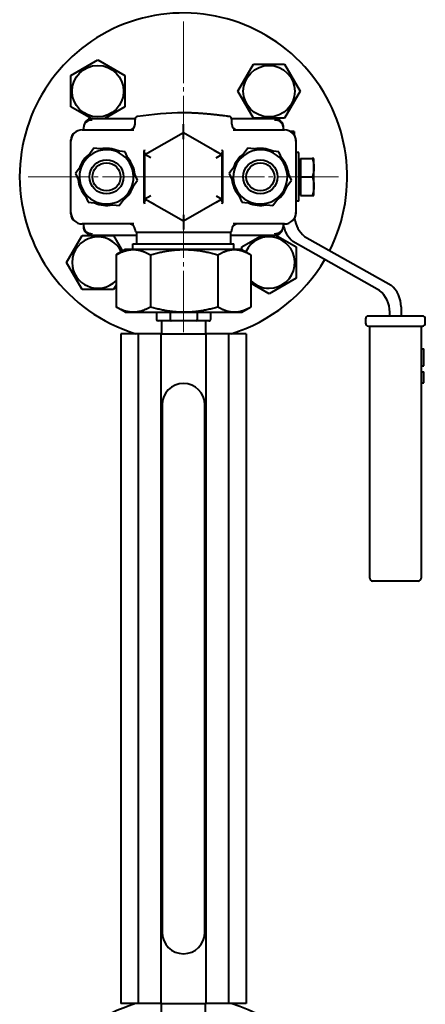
# Model space of a CAD drawing. Header units: millimetres. Extents: x -4428 to 3866, y -3426 to 3855.
# Tile 67 of 191: x -2373 to -2230, y 2452 to 2798. Entities that reach past the tile are written whole.
import ezdxf

# ---------------------------------------------------------------- set-up
doc = ezdxf.new("R2010")
doc.units = ezdxf.units.MM
doc.linetypes.add('K5LT_AXLED', pattern=[32.912189, 28.412189, -1.5, 1.5, -1.5])
doc.linetypes.add('K5LT_BASIC', pattern=[0])
doc.layers.add('Системный слой', color=7, linetype='Continuous')

# ---------------------------------------------------------------- blocks, each defined once
blk = doc.blocks.new('U3')
at = {"layer": 'Системный слой', "color": 30, "linetype": 'K5LT_AXLED', "lineweight": 20, "true_color": 0xff8000}
for q in [(-2315.34, 2797.07), (-2369.84, 2742.57), (-2315.34, 2688.07), (-2260.84, 2742.57)]:
    blk.add_line((-2315.34, 2742.57), q, dxfattribs=at)
blk = doc.blocks.new('U0')
at = {"layer": 'Системный слой', "color": 150, "linetype": 'K5LT_BASIC', "lineweight": 40, "true_color": 0x0080ff}
for p, q in [((-2354.89, 2778.11), (-2345.39, 2783.59)), ((-2345.39, 2783.59), (-2335.89, 2778.11)), ((-2296.25, 2772.62), (-2290.77, 2782.12)), ((-2290.77, 2782.12), (-2279.8, 2782.12)), ((-2279.8, 2782.12), (-2274.31, 2772.62)), ((-2354.89, 2767.14), (-2354.89, 2778.11)), ((-2335.89, 2778.11), (-2335.89, 2767.14)), ((-2290.77, 2763.12), (-2296.25, 2772.62)), ((-2274.31, 2772.62), (-2279.8, 2763.12)), ((-2347.79, 2763.04), (-2354.89, 2767.14)), ((-2335.89, 2767.14), (-2342.93, 2763.07)), ((-2279.8, 2763.12), (-2290.77, 2763.12)), ((-2350.34, 2759.07), (-2350.34, 2760.07)), ((-2347.34, 2763.07), (-2332.27, 2763.07)), ((-2332.34, 2761.07), (-2332.34, 2762.71)), ((-2298.4, 2763.07), (-2283.34, 2763.07)), ((-2298.34, 2761.07), (-2298.34, 2762.71)), ((-2280.34, 2760.07), (-2280.34, 2759.07)), ((-2350.84, 2759.07), (-2332.79, 2759.07)), ((-2328.84, 2750.37), (-2315.34, 2758.16)), ((-2315.34, 2758.16), (-2301.84, 2750.37)), ((-2315.34, 2755.85), (-2315.34, 2758.16)), ((-2297.88, 2759.07), (-2279.84, 2759.07)), ((-2276.42, 2758.44), (-2277.68, 2758.44)), ((-2276.42, 2758.44), (-2276.42, 2757.35)), ((-2354.84, 2729.57), (-2354.84, 2755.57)), ((-2354.84, 2730.07), (-2354.84, 2755.07)), ((-2275.84, 2755.57), (-2275.84, 2729.57)), ((-2275.84, 2755.07), (-2275.84, 2730.07)), ((-2346.75, 2752.62), (-2349.99, 2748.2)), ((-2341.3, 2752.02), (-2346.75, 2752.62)), ((-2335.84, 2751.41), (-2341.3, 2752.02)), ((-2333.64, 2746.39), (-2335.84, 2751.41)), ((-2329.1, 2733.62), (-2329.1, 2751.53)), ((-2328.84, 2750.37), (-2327.33, 2751.23)), ((-2328.84, 2750.37), (-2328.84, 2750.75)), ((-2326.84, 2749.21), (-2328.84, 2750.37)), ((-2328.84, 2750.37), (-2328.84, 2750.37)), ((-2328.84, 2734.78), (-2328.84, 2750.37)), ((-2327.33, 2751.23), (-2327.34, 2751.23)), ((-2304.61, 2751.97), (-2301.84, 2750.37)), ((-2303.84, 2749.21), (-2301.84, 2750.37)), ((-2301.84, 2750.75), (-2301.84, 2750.37)), ((-2301.84, 2750.37), (-2301.84, 2734.78)), ((-2301.58, 2751.53), (-2301.58, 2733.62)), ((-2292.75, 2752.62), (-2295.99, 2748.2)), ((-2287.3, 2752.02), (-2292.75, 2752.62)), ((-2281.84, 2751.41), (-2287.3, 2752.02)), ((-2279.64, 2746.39), (-2281.84, 2751.41)), ((-2274.82, 2751.07), (-2275.84, 2751.07)), ((-2274.82, 2742.57), (-2274.82, 2751.07)), ((-2349.99, 2748.2), (-2353.24, 2743.77)), ((-2331.43, 2741.37), (-2333.64, 2746.39)), ((-2295.99, 2748.2), (-2299.24, 2743.77)), ((-2277.43, 2741.37), (-2279.64, 2746.39)), ((-2274.22, 2748.39), (-2274.82, 2748.39)), ((-2274.22, 2749.07), (-2270.1, 2749.07)), ((-2274.22, 2749.07), (-2274.22, 2742.57)), ((-2269.52, 2749.07), (-2270.1, 2749.07)), ((-2269.52, 2745.82), (-2269.52, 2749.07)), ((-2269.52, 2739.32), (-2269.52, 2745.82)), ((-2353.24, 2743.77), (-2351.03, 2738.75)), ((-2299.24, 2743.77), (-2297.03, 2738.75)), ((-2274.82, 2734.07), (-2274.82, 2742.57)), ((-2274.22, 2742.57), (-2274.22, 2736.07)), ((-2274.22, 2742.57), (-2270.1, 2742.57)), ((-2334.68, 2736.95), (-2331.43, 2741.37)), ((-2280.68, 2736.95), (-2277.43, 2741.37)), ((-2269.52, 2736.07), (-2269.52, 2739.32)), ((-2351.03, 2738.75), (-2348.83, 2733.73)), ((-2337.93, 2732.53), (-2334.68, 2736.95)), ((-2326.84, 2735.93), (-2328.84, 2734.78)), ((-2303.84, 2735.93), (-2301.84, 2734.78)), ((-2297.03, 2738.75), (-2294.83, 2733.73)), ((-2283.93, 2732.53), (-2280.68, 2736.95)), ((-2274.22, 2736.76), (-2274.82, 2736.76)), ((-2274.22, 2736.07), (-2270.1, 2736.07)), ((-2270.1, 2736.07), (-2269.52, 2736.07)), ((-2348.83, 2733.73), (-2343.38, 2733.13)), ((-2343.38, 2733.13), (-2337.93, 2732.53)), ((-2325.51, 2732.86), (-2328.84, 2734.78)), ((-2315.34, 2726.98), (-2328.84, 2734.78)), ((-2328.84, 2734.39), (-2328.84, 2734.78)), ((-2301.84, 2734.78), (-2315.34, 2726.98)), ((-2301.84, 2734.78), (-2303.89, 2733.59)), ((-2303.89, 2733.59), (-2303.88, 2733.6)), ((-2301.84, 2734.78), (-2301.84, 2734.78)), ((-2301.84, 2734.78), (-2301.84, 2734.39)), ((-2294.83, 2733.73), (-2289.38, 2733.13)), ((-2289.38, 2733.13), (-2283.93, 2732.53)), ((-2274.82, 2734.07), (-2275.84, 2734.07)), ((-2315.34, 2729.29), (-2315.34, 2726.98)), ((-2332.79, 2726.07), (-2350.84, 2726.07)), ((-2350.34, 2725.07), (-2350.34, 2726.07)), ((-2279.84, 2726.07), (-2297.88, 2726.07)), ((-2280.34, 2726.07), (-2280.34, 2725.07)), ((-2356.36, 2712.52), (-2350.87, 2722.02)), ((-2350.87, 2722.02), (-2339.9, 2722.02)), ((-2347.34, 2722.07), (-2331.84, 2722.07)), ((-2339.9, 2722.02), (-2336.74, 2716.55)), ((-2332.34, 2723.94), (-2332.34, 2724.07)), ((-2331.84, 2723.07), (-2331.84, 2719.07)), ((-2298.84, 2723.07), (-2331.84, 2723.07)), ((-2298.84, 2723.07), (-2298.84, 2719.07)), ((-2298.84, 2722.07), (-2283.34, 2722.07)), ((-2298.34, 2723.94), (-2298.34, 2724.07)), ((-2294.78, 2718.01), (-2287.74, 2722.07)), ((-2282.89, 2722.11), (-2275.78, 2718.01)), ((-2272.87, 2721.7), (-2242.45, 2704.61)), ((-2333.09, 2719.07), (-2315.11, 2719.07)), ((-2333.09, 2717.07), (-2333.09, 2719.07)), ((-2315.11, 2719.07), (-2297.59, 2719.07)), ((-2297.59, 2717.07), (-2297.59, 2719.07)), ((-2246.45, 2702.75), (-2276.87, 2719.85)), ((-2339.01, 2715.24), (-2339.01, 2696.9)), ((-2335.84, 2717.07), (-2338.84, 2715.34)), ((-2332.96, 2717.07), (-2335.84, 2717.07)), ((-2315.08, 2717.07), (-2332.96, 2717.07)), ((-2326.91, 2715.24), (-2326.91, 2696.9)), ((-2297.45, 2717.07), (-2315.08, 2717.07)), ((-2303.24, 2715.24), (-2303.24, 2696.9)), ((-2294.84, 2717.07), (-2297.45, 2717.07)), ((-2294.84, 2717.07), (-2291.83, 2715.34)), ((-2294.78, 2717.04), (-2294.78, 2718.01)), ((-2291.67, 2715.24), (-2291.67, 2696.9)), ((-2275.78, 2718.01), (-2275.78, 2707.04)), ((-2350.87, 2703.02), (-2356.36, 2712.52)), ((-2339.01, 2704.58), (-2339.9, 2703.02)), ((-2285.28, 2701.55), (-2291.67, 2705.24)), ((-2275.78, 2707.04), (-2285.28, 2701.55)), ((-2339.9, 2703.02), (-2350.87, 2703.02)), ((-2335.84, 2695.07), (-2338.84, 2696.81)), ((-2335.84, 2695.07), (-2332.96, 2695.07)), ((-2332.96, 2695.07), (-2315.08, 2695.07)), ((-2324.84, 2695.07), (-2324.84, 2692.57)), ((-2319.98, 2695.07), (-2319.98, 2692.57)), ((-2315.08, 2695.07), (-2297.45, 2695.07)), ((-2310.48, 2695.07), (-2310.48, 2692.57)), ((-2305.84, 2695.07), (-2305.84, 2692.57)), ((-2297.45, 2695.07), (-2294.84, 2695.07)), ((-2294.84, 2695.07), (-2291.83, 2696.81)), ((-2242.91, 2693.76), (-2242.91, 2695.12)), ((-2238.91, 2696.97), (-2238.91, 2693.76)), ((-2322.28, 2692.07), (-2324.26, 2692.07)), ((-2323.09, 2692.07), (-2323.09, 2687.57)), ((-2321.68, 2692.07), (-2322.28, 2692.07)), ((-2319.7, 2692.07), (-2321.68, 2692.07)), ((-2315.83, 2692.07), (-2319.7, 2692.07)), ((-2314.65, 2692.07), (-2315.83, 2692.07)), ((-2310.78, 2692.07), (-2314.65, 2692.07)), ((-2308.89, 2692.07), (-2310.78, 2692.07)), ((-2308.31, 2692.07), (-2308.89, 2692.07)), ((-2306.41, 2692.07), (-2308.31, 2692.07)), ((-2307.59, 2692.07), (-2307.59, 2687.57)), ((-2251.41, 2692.76), (-2251.41, 2691.26)), ((-2231.41, 2693.76), (-2250.41, 2693.76)), ((-2230.41, 2691.26), (-2230.41, 2692.76)), ((-2337.34, 2687.57), (-2337.34, 2452.57)), ((-2331.21, 2687.57), (-2337.34, 2687.57)), ((-2323.22, 2687.57), (-2331.21, 2687.57)), ((-2331.21, 2687.57), (-2331.21, 2452.57)), ((-2323.22, 2687.57), (-2323.22, 2452.57)), ((-2323.22, 2687.57), (-2307.46, 2687.57)), ((-2299.46, 2687.57), (-2307.46, 2687.57)), ((-2307.46, 2687.57), (-2307.46, 2452.57)), ((-2299.46, 2687.57), (-2299.46, 2452.57)), ((-2293.34, 2687.57), (-2299.46, 2687.57)), ((-2293.34, 2687.57), (-2293.34, 2452.57)), ((-2250.41, 2690.26), (-2249.91, 2690.26)), ((-2249.91, 2601.76), (-2249.91, 2690.26)), ((-2249.91, 2690.26), (-2231.91, 2690.26)), ((-2231.91, 2690.26), (-2231.41, 2690.26)), ((-2231.91, 2690.26), (-2231.91, 2601.76)), ((-2231.91, 2682.26), (-2230.91, 2682.26)), ((-2230.91, 2676.26), (-2230.91, 2682.26)), ((-2231.91, 2676.26), (-2230.91, 2676.26)), ((-2231.91, 2674.13), (-2230.91, 2674.13)), ((-2230.91, 2674.11), (-2230.91, 2674.13)), ((-2230.91, 2672.44), (-2230.91, 2674.11)), ((-2231.91, 2670.38), (-2230.91, 2670.38)), ((-2230.91, 2672.08), (-2230.91, 2672.44)), ((-2230.91, 2670.4), (-2230.91, 2672.08)), ((-2230.91, 2670.38), (-2230.91, 2670.4)), ((-2322.84, 2662.57), (-2322.84, 2477.57)), ((-2307.84, 2477.57), (-2307.84, 2662.57)), ((-2232.91, 2600.76), (-2248.91, 2600.76)), ((-2331.21, 2452.57), (-2337.34, 2452.57)), ((-2323.22, 2452.57), (-2331.21, 2452.57)), ((-2323.22, 2452.57), (-2307.46, 2452.57)), ((-2323.09, 2448.07), (-2323.09, 2452.57)), ((-2307.59, 2448.07), (-2307.59, 2452.57)), ((-2299.46, 2452.57), (-2307.46, 2452.57)), ((-2293.34, 2452.57), (-2299.46, 2452.57))]:
    blk.add_line(p, q, dxfattribs=at)
for centre, radius in [((-2345.39, 2772.62), 9.03), ((-2285.28, 2772.62), 9.03), ((-2342.34, 2742.57), 6), ((-2342.34, 2742.57), 6), ((-2342.34, 2742.57), 4.93), ((-2288.34, 2742.57), 6), ((-2288.34, 2742.57), 6), ((-2288.34, 2742.57), 4.93)]:
    blk.add_circle(centre, radius, dxfattribs=at)
for centre, radius, start, end in [((-2315.34, 2742.57), 57.5, 333.2692, 180), ((-2331.34, 2762.71), 1, 98.4751, 180), ((-2312.6, 2636.96), 128.14, 91.2242, 98.4751), ((-2299.34, 2762.71), 1, 0, 81.5249), ((-2347.34, 2760.07), 3, 90, 141.0781), ((-2334.34, 2761.07), 2, 270, 0), ((-2296.34, 2761.07), 2, 180, 270), ((-2283.34, 2760.07), 3, 38.9272, 90), ((-2350.84, 2755.07), 4, 90, 180), ((-2351.84, 2755.57), 3, 122.4341, 180), ((-2279.84, 2755.07), 4, 0, 90), ((-2278.84, 2755.57), 3, 0, 57.566), ((-2342.34, 2742.57), 10, 125.5142, 161.904), ((-2342.34, 2742.57), 9.5, 83.7091, 143.7091), ((-2342.34, 2742.57), 10, 65.5142, 101.904), ((-2342.34, 2742.57), 9.5, 23.7091, 83.7091), ((-2288.34, 2742.57), 10, 125.5142, 161.904), ((-2288.34, 2742.57), 9.5, 83.7091, 143.7091), ((-2288.34, 2742.57), 10, 65.5142, 101.904), ((-2288.34, 2742.57), 9.5, 23.7091, 83.7091), ((-2342.34, 2742.57), 9.5, 143.7091, 203.7091), ((-2342.34, 2742.57), 10, 5.5142, 41.904), ((-2342.34, 2742.57), 9.5, 323.7091, 23.7091), ((-2288.34, 2742.57), 9.5, 143.7091, 203.7091), ((-2288.34, 2742.57), 10, 5.5142, 41.904), ((-2288.34, 2742.57), 9.5, 323.7091, 23.7091), ((-2315.34, 2742.57), 57.5, 180, 253.0426), ((-2342.34, 2742.57), 10, 185.5142, 221.904), ((-2342.34, 2742.57), 10, 305.5142, 341.904), ((-2288.34, 2742.57), 10, 185.5142, 221.904), ((-2288.34, 2742.57), 10, 305.5142, 341.904), ((-2342.34, 2742.57), 9.5, 203.7091, 263.7091), ((-2342.34, 2742.57), 9.5, 263.7091, 323.7091), ((-2288.34, 2742.57), 9.5, 203.7091, 263.7091), ((-2288.34, 2742.57), 9.5, 263.7091, 323.7091), ((-2342.34, 2742.57), 10, 245.5142, 281.904), ((-2288.34, 2742.57), 10, 245.5142, 281.904), ((-2350.84, 2730.07), 4, 180, 270), ((-2351.84, 2729.57), 3, 180, 237.566), ((-2279.84, 2730.07), 4, 270, 0), ((-2278.84, 2729.57), 3, 302.4339, 0), ((-2334.34, 2724.07), 2, 0, 90), ((-2296.34, 2724.07), 2, 90, 180), ((-2270.42, 2727.49), 10, 188.1271, 229.8073), ((-2266.42, 2729.34), 10, 188.0605, 229.8073), ((-2347.34, 2725.07), 3, 218.9272, 270), ((-2331.34, 2723.94), 1, 180, 240), ((-2299.34, 2723.94), 1, 300, 0), ((-2283.34, 2725.07), 3, 270, 321.0781), ((-2345.39, 2712.52), 9.03, 24.6988, 180), ((-2285.28, 2712.52), 9.03, 270, 155.3012), ((-2345.39, 2712.52), 9.03, 180, 315.0083), ((-2315.34, 2742.57), 57.5, 286.9574, 329.7025), ((-2285.28, 2712.52), 9.03, 224.9917, 270), ((-2248.91, 2696.97), 10, 0, 49.8073), ((-2252.91, 2695.12), 10, 0, 49.8073), ((-2250.41, 2692.76), 1, 90, 180), ((-2250.41, 2691.26), 1, 180, 270), ((-2231.41, 2692.76), 1, 45, 90), ((-2231.41, 2691.26), 1, 270, 0), ((-2231.41, 2692.76), 1, 0, 45), ((-2315.34, 2662.57), 7.5, 0, 180), ((-2248.91, 2601.76), 1, 180, 270), ((-2232.91, 2601.76), 1, 270, 0), ((-2315.34, 2477.57), 7.5, 180, 0), ((-2315.34, 2397.57), 57.5, 106.9574, 180), ((-2315.34, 2397.57), 57.5, 333.2692, 73.0426)]:
    blk.add_arc(centre, radius, start, end, dxfattribs=at)
for centre, major_axis, ratio, start_param, end_param in [((-2347.34, 2760.07), (-3, 0), 0.810859, 4.712389, 6.283185), ((-2283.34, 2760.07), (-3, 0), 0.810859, 3.141593, 4.712389), ((-2347.34, 2725.07), (3, 0), 0.810859, 3.141593, 4.712389), ((-2283.34, 2725.07), (3, 0), 0.810859, 4.712389, 6.283185), ((-2324.26, 2692.57), (0.577, 0), 0.866095, 3.141593, 4.712389), ((-2319.7, 2692.57), (0, 0.5), 0.564667, 1.570796, 3.141593), ((-2310.78, 2692.57), (0, -0.5), 0.589941, 0, 1.570796), ((-2306.41, 2692.57), (-0.577, 0), 0.866095, 1.570796, 3.141593)]:
    blk.add_ellipse(centre, major_axis=major_axis, ratio=ratio, start_param=start_param, end_param=end_param, dxfattribs=at)
for points, knots in [([(-2299.19, 2763.7), (-2299.37, 2763.73), (-2299.55, 2763.76), (-2299.91, 2763.81), (-2300.09, 2763.83), (-2300.62, 2763.91), (-2300.98, 2763.96), (-2301.34, 2764), (-2301.34, 2764), (-2301.88, 2764.08), (-2302.41, 2764.14), (-2303.49, 2764.27), (-2304.02, 2764.33), (-2305.01, 2764.43), (-2305.46, 2764.48), (-2306.13, 2764.54), (-2306.36, 2764.57), (-2306.69, 2764.6), (-2306.81, 2764.61), (-2306.97, 2764.62), (-2307.03, 2764.62), (-2307.12, 2764.63), (-2307.14, 2764.63), (-2307.19, 2764.64), (-2307.2, 2764.64), (-2307.22, 2764.64), (-2307.23, 2764.64), (-2307.26, 2764.64), (-2307.29, 2764.65), (-2307.34, 2764.65), (-2307.35, 2764.65), (-2307.39, 2764.66), (-2307.42, 2764.66), (-2307.49, 2764.66), (-2307.53, 2764.67), (-2307.63, 2764.68), (-2307.69, 2764.68), (-2307.86, 2764.69), (-2307.97, 2764.7), (-2308.25, 2764.72), (-2308.42, 2764.74), (-2308.81, 2764.77), (-2309.04, 2764.78), (-2309.71, 2764.83), (-2310.16, 2764.86), (-2311.15, 2764.92), (-2311.69, 2764.94), (-2312.77, 2764.99), (-2313.31, 2765.01), (-2313.99, 2765.04), (-2314.13, 2765.04), (-2314.41, 2765.05), (-2314.55, 2765.05), (-2314.83, 2765.06), (-2314.97, 2765.06), (-2315.19, 2765.07), (-2315.26, 2765.07), (-2315.34, 2765.07)], [0, 0, 0, 0, 0.90489, 0.90489, 1.80978, 1.80978, 3.610481, 3.610481, 3.61956, 3.61956, 6.319364, 6.319364, 9.019745, 9.019745, 11.272061, 11.272061, 12.398254, 12.398254, 12.961354, 12.961354, 13.242905, 13.242905, 13.383681, 13.383681, 13.454069, 13.454069, 13.489263, 13.489263, 13.636376, 13.636376, 13.706764, 13.706764, 13.84754, 13.84754, 14.058703, 14.058703, 14.340254, 14.340254, 14.903355, 14.903355, 15.748007, 15.748007, 16.874211, 16.874211, 19.126526, 19.126526, 21.826906, 21.826906, 24.526709, 24.526709, 25.226938, 25.226938, 25.927166, 25.927166, 26.627395, 26.627395, 27, 27, 27, 27]), ([(-2349.67, 2761.96), (-2349.68, 2761.95), (-2349.68, 2761.94), (-2349.71, 2761.91), (-2349.73, 2761.88), (-2349.79, 2761.8), (-2349.83, 2761.75), (-2349.93, 2761.58), (-2349.99, 2761.46), (-2350.11, 2761.22), (-2350.16, 2761.09), (-2350.24, 2760.84), (-2350.27, 2760.7), (-2350.32, 2760.44), (-2350.33, 2760.31), (-2350.34, 2760.15), (-2350.34, 2760.13), (-2350.34, 2760.1), (-2350.34, 2760.09), (-2350.34, 2760.09), (-2350.34, 2760.08), (-2350.34, 2760.08), (-2350.34, 2760.08), (-2350.34, 2760.08), (-2350.34, 2760.08), (-2350.34, 2760.08), (-2350.34, 2760.08), (-2350.34, 2760.08), (-2350.34, 2760.08), (-2350.34, 2760.08), (-2350.34, 2760.08), (-2350.34, 2760.08), (-2350.34, 2760.08), (-2350.34, 2760.08), (-2350.34, 2760.08), (-2350.34, 2760.08), (-2350.34, 2760.08), (-2350.34, 2760.08), (-2350.34, 2760.07), (-2350.34, 2760.07)], [0.139253, 0.139253, 0.139253, 0.139253, 0.557012, 0.557012, 2.088794, 2.088794, 5.013105, 5.013105, 10.847188, 10.847188, 17.047188, 17.047188, 23.247188, 23.247188, 29.447188, 29.447188, 30.431266, 30.431266, 30.764335, 30.764335, 30.847602, 30.847602, 30.868419, 30.868419, 30.873623, 30.873623, 30.878827, 30.878827, 30.883524, 30.883524, 30.88964, 30.88964, 30.894479, 30.894479, 30.901603, 30.901603, 30.925392, 30.925392, 31, 31, 31, 31]), ([(-2349.67, 2761.95), (-2349.67, 2761.95), (-2349.67, 2761.95), (-2349.68, 2761.95), (-2349.68, 2761.95), (-2349.68, 2761.94), (-2349.68, 2761.94), (-2349.69, 2761.94), (-2349.69, 2761.93), (-2349.7, 2761.92), (-2349.71, 2761.91), (-2349.73, 2761.88), (-2349.74, 2761.87), (-2349.78, 2761.81), (-2349.8, 2761.78), (-2349.87, 2761.67), (-2349.92, 2761.6), (-2350.02, 2761.41), (-2350.08, 2761.29), (-2350.18, 2761.03), (-2350.22, 2760.9), (-2350.28, 2760.64), (-2350.31, 2760.51), (-2350.33, 2760.28), (-2350.33, 2760.18), (-2350.34, 2760.08), (-2350.34, 2760.07), (-2350.34, 2760.07)], [0.058736, 0.058736, 0.058736, 0.058736, 0.067847, 0.067847, 0.107191, 0.107191, 0.170142, 0.170142, 0.288176, 0.288176, 0.524244, 0.524244, 0.989752, 0.989752, 1.911658, 1.911658, 3.72399, 3.72399, 6.72399, 6.72399, 9.72399, 9.72399, 12.72399, 12.72399, 14.948754, 14.948754, 15, 15, 15, 15]), ([(-2315.34, 2758.16), (-2315.34, 2758.16), (-2315.34, 2758.22), (-2315.34, 2758.43), (-2315.34, 2758.58), (-2315.34, 2758.78), (-2315.34, 2758.8), (-2315.34, 2759.05), (-2315.34, 2759.33), (-2315.34, 2759.86), (-2315.34, 2760.08), (-2315.34, 2760.55), (-2315.34, 2760.8), (-2315.34, 2761.05)], [0, 0, 0, 0, 0.0851567, 0.0851567, 0.1686176, 0.1686176, 0.1742333, 0.1742333, 0.2768697, 0.2768697, 0.347504, 0.347504, 0.4212059, 0.4212059, 0.4212059, 0.4212059]), ([(-2281, 2761.96), (-2281, 2761.96), (-2281, 2761.95), (-2281, 2761.95), (-2281, 2761.95), (-2280.99, 2761.94), (-2280.99, 2761.94), (-2280.98, 2761.93), (-2280.98, 2761.93), (-2280.97, 2761.91), (-2280.96, 2761.9), (-2280.94, 2761.87), (-2280.92, 2761.85), (-2280.88, 2761.79), (-2280.85, 2761.75), (-2280.78, 2761.64), (-2280.73, 2761.56), (-2280.62, 2761.35), (-2280.57, 2761.23), (-2280.47, 2760.97), (-2280.43, 2760.84), (-2280.38, 2760.57), (-2280.36, 2760.44), (-2280.34, 2760.23), (-2280.34, 2760.16), (-2280.34, 2760.08), (-2280.34, 2760.07), (-2280.34, 2760.07)], [0.06973, 0.06973, 0.06973, 0.06973, 0.115883, 0.115883, 0.174415, 0.174415, 0.258033, 0.258033, 0.408546, 0.408546, 0.701208, 0.701208, 1.269807, 1.269807, 2.373553, 2.373553, 4.514131, 4.514131, 7.714131, 7.714131, 10.914131, 10.914131, 14.114131, 14.114131, 15.944133, 15.944133, 16, 16, 16, 16]), ([(-2281, 2761.95), (-2280.99, 2761.94), (-2280.97, 2761.92), (-2280.94, 2761.87), (-2280.91, 2761.84), (-2280.84, 2761.73), (-2280.79, 2761.66), (-2280.68, 2761.47), (-2280.62, 2761.35), (-2280.52, 2761.1), (-2280.47, 2760.97), (-2280.4, 2760.71), (-2280.38, 2760.58), (-2280.36, 2760.44), (-2280.36, 2760.43), (-2280.36, 2760.42), (-2280.36, 2760.41), (-2280.35, 2760.39), (-2280.35, 2760.38), (-2280.35, 2760.36), (-2280.35, 2760.35), (-2280.35, 2760.33), (-2280.35, 2760.32), (-2280.35, 2760.31), (-2280.35, 2760.3), (-2280.34, 2760.28), (-2280.34, 2760.28), (-2280.34, 2760.26), (-2280.34, 2760.26), (-2280.34, 2760.25), (-2280.34, 2760.24), (-2280.34, 2760.23), (-2280.34, 2760.22), (-2280.34, 2760.21), (-2280.34, 2760.21), (-2280.34, 2760.2), (-2280.34, 2760.2), (-2280.34, 2760.19), (-2280.34, 2760.18), (-2280.34, 2760.18), (-2280.34, 2760.17), (-2280.34, 2760.17), (-2280.34, 2760.16), (-2280.34, 2760.16), (-2280.34, 2760.15), (-2280.34, 2760.15), (-2280.34, 2760.15), (-2280.34, 2760.14), (-2280.34, 2760.14), (-2280.34, 2760.13), (-2280.34, 2760.13), (-2280.34, 2760.13), (-2280.34, 2760.12), (-2280.34, 2760.12), (-2280.34, 2760.12), (-2280.34, 2760.12), (-2280.34, 2760.11), (-2280.34, 2760.11), (-2280.34, 2760.11), (-2280.34, 2760.11), (-2280.34, 2760.11), (-2280.34, 2760.1), (-2280.34, 2760.1), (-2280.34, 2760.1), (-2280.34, 2760.1), (-2280.34, 2760.1), (-2280.34, 2760.09), (-2280.34, 2760.09), (-2280.34, 2760.09), (-2280.34, 2760.09), (-2280.34, 2760.09), (-2280.34, 2760.09), (-2280.34, 2760.09), (-2280.34, 2760.09), (-2280.34, 2760.08), (-2280.34, 2760.08), (-2280.34, 2760.08), (-2280.34, 2760.08), (-2280.34, 2760.08), (-2280.34, 2760.08), (-2280.34, 2760.08), (-2280.34, 2760.08), (-2280.34, 2760.08), (-2280.34, 2760.08), (-2280.34, 2760.08), (-2280.34, 2760.08), (-2280.34, 2760.08), (-2280.34, 2760.08), (-2280.34, 2760.08), (-2280.34, 2760.07), (-2280.34, 2760.07), (-2280.34, 2760.07), (-2280.34, 2760.07), (-2280.34, 2760.07), (-2280.34, 2760.07), (-2280.34, 2760.07)], [0.125129, 0.125129, 0.125129, 0.125129, 1.001033, 1.001033, 2.87797, 2.87797, 6.631844, 6.631844, 12.812915, 12.812915, 19.012915, 19.012915, 25.212915, 25.212915, 25.417986, 25.417986, 25.938844, 25.938844, 26.412351, 26.412351, 26.842813, 26.842813, 27.234141, 27.234141, 27.589894, 27.589894, 27.913306, 27.913306, 28.207317, 28.207317, 28.474599, 28.474599, 28.717584, 28.717584, 28.938478, 28.938478, 29.139292, 29.139292, 29.321849, 29.321849, 29.487811, 29.487811, 29.638685, 29.638685, 29.775843, 29.775843, 29.900532, 29.900532, 30.013886, 30.013886, 30.116935, 30.116935, 30.210616, 30.210616, 30.295781, 30.295781, 30.373203, 30.373203, 30.443587, 30.443587, 30.507572, 30.507572, 30.56574, 30.56574, 30.618621, 30.618621, 30.666694, 30.666694, 30.710397, 30.710397, 30.750127, 30.750127, 30.786245, 30.786245, 30.819079, 30.819079, 30.837224, 30.837224, 30.848929, 30.848929, 30.876065, 30.876065, 30.900734, 30.900734, 30.923161, 30.923161, 30.943548, 30.943548, 30.963936, 30.963936, 30.97411, 30.97411, 30.984324, 30.984324, 31, 31, 31, 31]), ([(-2329.1, 2751.53), (-2329.01, 2751.71), (-2328.94, 2751.89), (-2328.87, 2752.08), (-2328.87, 2752.08), (-2328.87, 2752.08), (-2328.87, 2752.09)], [-0.06374123, -0.06374123, -0.06374123, -0.06374123, 0, 0, 0, 0.00113329, 0.00113329, 0.00113329, 0.00113329]), ([(-2328.84, 2750.75), (-2328.84, 2750.91), (-2328.88, 2751.08), (-2328.95, 2751.25), (-2328.99, 2751.34), (-2329.04, 2751.44), (-2329.1, 2751.53)], [0, 0, 0, 0, 0.0913994, 0.0913994, 0.0913994, 0.1385751, 0.1385751, 0.1385751, 0.1385751]), ([(-2301.58, 2751.53), (-2301.63, 2751.44), (-2301.68, 2751.34), (-2301.72, 2751.25), (-2301.79, 2751.08), (-2301.84, 2750.91), (-2301.84, 2750.75)], [0.0458269, 0.0458269, 0.0458269, 0.0458269, 0.0930775, 0.0930775, 0.0930775, 0.1846222, 0.1846222, 0.1846222, 0.1846222]), ([(-2301.8, 2752.09), (-2301.8, 2752.08), (-2301.8, 2752.08), (-2301.8, 2752.08), (-2301.73, 2751.89), (-2301.66, 2751.71), (-2301.58, 2751.53)], [-0.09996948, -0.09996948, -0.09996948, -0.09996948, -0.09883599, -0.09883599, -0.09883599, -0.03511861, -0.03511861, -0.03511861, -0.03511861]), ([(-2328.84, 2734.39), (-2328.84, 2734.24), (-2328.88, 2734.07), (-2328.95, 2733.89), (-2328.99, 2733.8), (-2329.04, 2733.71), (-2329.1, 2733.62)], [-0.1846222, -0.1846222, -0.1846222, -0.1846222, -0.0930775, -0.0930775, -0.0930775, -0.0458267, -0.0458267, -0.0458267, -0.0458267]), ([(-2328.87, 2733.06), (-2328.87, 2733.06), (-2328.87, 2733.07), (-2328.87, 2733.07), (-2328.94, 2733.25), (-2329.01, 2733.43), (-2329.1, 2733.62)], [-0.0999695, -0.0999695, -0.0999695, -0.0999695, -0.09883599, -0.09883599, -0.09883599, -0.03511861, -0.03511861, -0.03511861, -0.03511861]), ([(-2301.58, 2733.62), (-2301.63, 2733.71), (-2301.68, 2733.8), (-2301.72, 2733.89), (-2301.79, 2734.07), (-2301.84, 2734.24), (-2301.84, 2734.39)], [-0.1385753, -0.1385753, -0.1385753, -0.1385753, -0.0913994, -0.0913994, -0.0913994, 0, 0, 0, 0]), ([(-2301.58, 2733.62), (-2301.66, 2733.43), (-2301.73, 2733.25), (-2301.8, 2733.07), (-2301.8, 2733.07), (-2301.8, 2733.06), (-2301.8, 2733.06)], [-0.06374123, -0.06374123, -0.06374123, -0.06374123, 0, 0, 0, 0.00113329, 0.00113329, 0.00113329, 0.00113329]), ([(-2315.34, 2726.98), (-2315.34, 2726.98), (-2315.34, 2726.93), (-2315.34, 2726.71), (-2315.34, 2726.56), (-2315.34, 2726.36), (-2315.34, 2726.35), (-2315.34, 2726.1), (-2315.34, 2725.81), (-2315.34, 2725.29), (-2315.34, 2725.06), (-2315.34, 2724.59), (-2315.34, 2724.34), (-2315.34, 2724.1)], [0, 0, 0, 0, 0.0851567, 0.0851567, 0.1686176, 0.1686176, 0.1742333, 0.1742333, 0.2768697, 0.2768697, 0.347504, 0.347504, 0.4212059, 0.4212059, 0.4212059, 0.4212059]), ([(-2349.67, 2723.19), (-2349.67, 2723.19), (-2349.67, 2723.19), (-2349.68, 2723.19), (-2349.68, 2723.2), (-2349.68, 2723.2), (-2349.68, 2723.2), (-2349.69, 2723.21), (-2349.69, 2723.22), (-2349.71, 2723.23), (-2349.71, 2723.24), (-2349.74, 2723.27), (-2349.75, 2723.29), (-2349.79, 2723.35), (-2349.82, 2723.39), (-2349.9, 2723.51), (-2349.94, 2723.59), (-2350.05, 2723.79), (-2350.11, 2723.92), (-2350.2, 2724.18), (-2350.24, 2724.31), (-2350.3, 2724.57), (-2350.32, 2724.7), (-2350.33, 2724.91), (-2350.33, 2724.99), (-2350.34, 2725.07), (-2350.34, 2725.07), (-2350.34, 2725.07)], [0.06973, 0.06973, 0.06973, 0.06973, 0.115883, 0.115883, 0.174415, 0.174415, 0.258033, 0.258033, 0.408546, 0.408546, 0.701208, 0.701208, 1.269807, 1.269807, 2.373553, 2.373553, 4.514131, 4.514131, 7.714131, 7.714131, 10.914131, 10.914131, 14.114131, 14.114131, 15.944069, 15.944069, 16, 16, 16, 16]), ([(-2349.67, 2723.19), (-2349.69, 2723.21), (-2349.7, 2723.22), (-2349.74, 2723.27), (-2349.76, 2723.31), (-2349.83, 2723.41), (-2349.88, 2723.48), (-2349.99, 2723.67), (-2350.05, 2723.79), (-2350.16, 2724.05), (-2350.2, 2724.18), (-2350.27, 2724.44), (-2350.3, 2724.57), (-2350.31, 2724.71), (-2350.31, 2724.71), (-2350.32, 2724.73), (-2350.32, 2724.74), (-2350.32, 2724.76), (-2350.32, 2724.77), (-2350.32, 2724.79), (-2350.32, 2724.8), (-2350.33, 2724.81), (-2350.33, 2724.82), (-2350.33, 2724.84), (-2350.33, 2724.85), (-2350.33, 2724.86), (-2350.33, 2724.87), (-2350.33, 2724.88), (-2350.33, 2724.89), (-2350.33, 2724.9), (-2350.33, 2724.9), (-2350.33, 2724.92), (-2350.33, 2724.92), (-2350.33, 2724.93), (-2350.33, 2724.94), (-2350.33, 2724.94), (-2350.33, 2724.95), (-2350.33, 2724.96), (-2350.33, 2724.96), (-2350.33, 2724.97), (-2350.33, 2724.97), (-2350.33, 2724.98), (-2350.34, 2724.98), (-2350.34, 2724.99), (-2350.34, 2724.99), (-2350.34, 2725), (-2350.34, 2725), (-2350.34, 2725), (-2350.34, 2725.01), (-2350.34, 2725.01), (-2350.34, 2725.01), (-2350.34, 2725.02), (-2350.34, 2725.02), (-2350.34, 2725.02), (-2350.34, 2725.03), (-2350.34, 2725.03), (-2350.34, 2725.03), (-2350.34, 2725.03), (-2350.34, 2725.04), (-2350.34, 2725.04), (-2350.34, 2725.04), (-2350.34, 2725.04), (-2350.34, 2725.04), (-2350.34, 2725.05), (-2350.34, 2725.05), (-2350.34, 2725.05), (-2350.34, 2725.05), (-2350.34, 2725.05), (-2350.34, 2725.05), (-2350.34, 2725.05), (-2350.34, 2725.06), (-2350.34, 2725.06), (-2350.34, 2725.06), (-2350.34, 2725.06), (-2350.34, 2725.06), (-2350.34, 2725.06), (-2350.34, 2725.06), (-2350.34, 2725.06), (-2350.34, 2725.06), (-2350.34, 2725.06), (-2350.34, 2725.06), (-2350.34, 2725.06), (-2350.34, 2725.07), (-2350.34, 2725.07), (-2350.34, 2725.07), (-2350.34, 2725.07), (-2350.34, 2725.07), (-2350.34, 2725.07), (-2350.34, 2725.07), (-2350.34, 2725.07), (-2350.34, 2725.07), (-2350.34, 2725.07), (-2350.34, 2725.07), (-2350.34, 2725.07), (-2350.34, 2725.07), (-2350.34, 2725.07)], [0.125129, 0.125129, 0.125129, 0.125129, 1.001033, 1.001033, 2.87797, 2.87797, 6.631844, 6.631844, 12.812915, 12.812915, 19.012915, 19.012915, 25.212915, 25.212915, 25.417989, 25.417989, 25.938847, 25.938847, 26.412354, 26.412354, 26.842815, 26.842815, 27.234143, 27.234143, 27.589896, 27.589896, 27.913308, 27.913308, 28.207318, 28.207318, 28.474601, 28.474601, 28.717585, 28.717585, 28.938479, 28.938479, 29.139293, 29.139293, 29.32185, 29.32185, 29.487812, 29.487812, 29.638686, 29.638686, 29.775844, 29.775844, 29.900533, 29.900533, 30.013887, 30.013887, 30.116936, 30.116936, 30.210617, 30.210617, 30.295781, 30.295781, 30.373203, 30.373203, 30.443587, 30.443587, 30.507572, 30.507572, 30.565741, 30.565741, 30.618621, 30.618621, 30.666694, 30.666694, 30.710397, 30.710397, 30.750127, 30.750127, 30.786245, 30.786245, 30.819079, 30.819079, 30.837097, 30.837097, 30.848929, 30.848929, 30.876065, 30.876065, 30.900734, 30.900734, 30.923161, 30.923161, 30.943548, 30.943548, 30.963936, 30.963936, 30.97411, 30.97411, 30.984324, 30.984324, 31, 31, 31, 31]), ([(-2281, 2723.19), (-2281, 2723.19), (-2281, 2723.19), (-2281, 2723.2), (-2281, 2723.2), (-2280.99, 2723.2), (-2280.99, 2723.2), (-2280.99, 2723.21), (-2280.98, 2723.21), (-2280.97, 2723.23), (-2280.97, 2723.24), (-2280.95, 2723.26), (-2280.93, 2723.28), (-2280.89, 2723.33), (-2280.87, 2723.37), (-2280.8, 2723.47), (-2280.76, 2723.54), (-2280.65, 2723.73), (-2280.59, 2723.86), (-2280.49, 2724.11), (-2280.45, 2724.24), (-2280.39, 2724.51), (-2280.37, 2724.64), (-2280.34, 2724.87), (-2280.34, 2724.97), (-2280.34, 2725.07), (-2280.34, 2725.07), (-2280.34, 2725.07)], [0.058736, 0.058736, 0.058736, 0.058736, 0.067847, 0.067847, 0.107191, 0.107191, 0.170142, 0.170142, 0.288176, 0.288176, 0.524244, 0.524244, 0.989752, 0.989752, 1.911658, 1.911658, 3.72399, 3.72399, 6.72399, 6.72399, 9.72399, 9.72399, 12.72399, 12.72399, 14.948754, 14.948754, 15, 15, 15, 15]), ([(-2281, 2723.19), (-2281, 2723.2), (-2280.99, 2723.2), (-2280.96, 2723.24), (-2280.94, 2723.26), (-2280.88, 2723.35), (-2280.85, 2723.4), (-2280.74, 2723.57), (-2280.68, 2723.68), (-2280.56, 2723.92), (-2280.52, 2724.05), (-2280.43, 2724.31), (-2280.4, 2724.44), (-2280.36, 2724.71), (-2280.34, 2724.84), (-2280.34, 2724.99), (-2280.34, 2725.01), (-2280.34, 2725.04), (-2280.34, 2725.05), (-2280.34, 2725.06), (-2280.34, 2725.06), (-2280.34, 2725.06), (-2280.34, 2725.06), (-2280.34, 2725.06), (-2280.34, 2725.06), (-2280.34, 2725.06), (-2280.34, 2725.06), (-2280.34, 2725.06), (-2280.34, 2725.06), (-2280.34, 2725.06), (-2280.34, 2725.07), (-2280.34, 2725.07), (-2280.34, 2725.07), (-2280.34, 2725.07), (-2280.34, 2725.07), (-2280.34, 2725.07), (-2280.34, 2725.07), (-2280.34, 2725.07), (-2280.34, 2725.07), (-2280.34, 2725.07)], [0.139253, 0.139253, 0.139253, 0.139253, 0.557012, 0.557012, 2.088794, 2.088794, 5.013105, 5.013105, 10.847188, 10.847188, 17.047188, 17.047188, 23.247188, 23.247188, 29.447188, 29.447188, 30.431266, 30.431266, 30.764335, 30.764335, 30.847602, 30.847602, 30.868419, 30.868419, 30.873623, 30.873623, 30.878827, 30.878827, 30.883524, 30.883524, 30.88964, 30.88964, 30.894479, 30.894479, 30.901603, 30.901603, 30.925392, 30.925392, 31, 31, 31, 31])]:
    blk.add_open_spline(points, degree=3, knots=knots, dxfattribs=at)
for points, weights in [([(-2270.1, 2749.07), (-2269.52, 2747.33), (-2269.52, 2745.82)], [1, 1.0379548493, 1]), ([(-2269.52, 2745.82), (-2269.52, 2744.31), (-2270.1, 2742.57)], [1, 1.0379548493, 1]), ([(-2270.1, 2742.57), (-2269.52, 2740.83), (-2269.52, 2739.32)], [1, 1.0379548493, 1]), ([(-2269.52, 2739.32), (-2269.52, 2737.81), (-2270.1, 2736.07)], [1, 1.0379548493, 1]), ([(-2339.01, 2715.24), (-2335.77, 2717.07), (-2332.96, 2717.07)], [1, 1.0379548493, 1]), ([(-2338.84, 2715.34), (-2338.92, 2715.29), (-2339.01, 2715.24)], [1.00193416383, 1.00099306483, 1]), ([(-2332.96, 2717.07), (-2330.15, 2717.07), (-2326.91, 2715.24)], [1, 1.0379548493, 1]), ([(-2326.91, 2715.24), (-2320.57, 2717.07), (-2315.08, 2717.07)], [1, 1.0379548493, 1]), ([(-2315.08, 2717.07), (-2309.58, 2717.07), (-2303.24, 2715.24)], [1, 1.0379548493, 1]), ([(-2303.24, 2715.24), (-2300.14, 2717.07), (-2297.45, 2717.07)], [1, 1.0379548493, 1]), ([(-2297.45, 2717.07), (-2294.84, 2717.07), (-2291.83, 2715.34)], [1, 1.03696178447, 1.00193416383]), ([(-2291.83, 2715.34), (-2291.75, 2715.29), (-2291.67, 2715.24)], [1.00193416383, 1.00099306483, 1]), ([(-2332.96, 2695.07), (-2335.77, 2695.07), (-2339.01, 2696.9)], [1, 1.0379548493, 1]), ([(-2339.01, 2696.9), (-2338.92, 2696.85), (-2338.84, 2696.81)], [1, 1.00099206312, 1.00193226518]), ([(-2326.91, 2696.9), (-2330.15, 2695.07), (-2332.96, 2695.07)], [1, 1.0379548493, 1]), ([(-2315.08, 2695.07), (-2320.57, 2695.07), (-2326.91, 2696.9)], [1, 1.0379548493, 1]), ([(-2303.24, 2696.9), (-2309.58, 2695.07), (-2315.08, 2695.07)], [1, 1.0379548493, 1]), ([(-2297.45, 2695.07), (-2300.14, 2695.07), (-2303.24, 2696.9)], [1, 1.0379548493, 1]), ([(-2291.83, 2696.81), (-2294.84, 2695.07), (-2297.45, 2695.07)], [1.00193226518, 1.03696278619, 1]), ([(-2291.67, 2696.9), (-2291.75, 2696.85), (-2291.83, 2696.81)], [1, 1.00099206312, 1.00193226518])]:
    blk.add_rational_spline(points, weights, degree=2, dxfattribs=at)
at = {"layer": 'Системный слой'}
blk.add_blockref('U3', (0, 0), dxfattribs=at)

msp = doc.modelspace()

# ---------------------------------------------------------------- block references
at = {"layer": 'Системный слой'}
msp.add_blockref('U0', (0, 0), dxfattribs=at)

doc.saveas('drawing.dxf')
